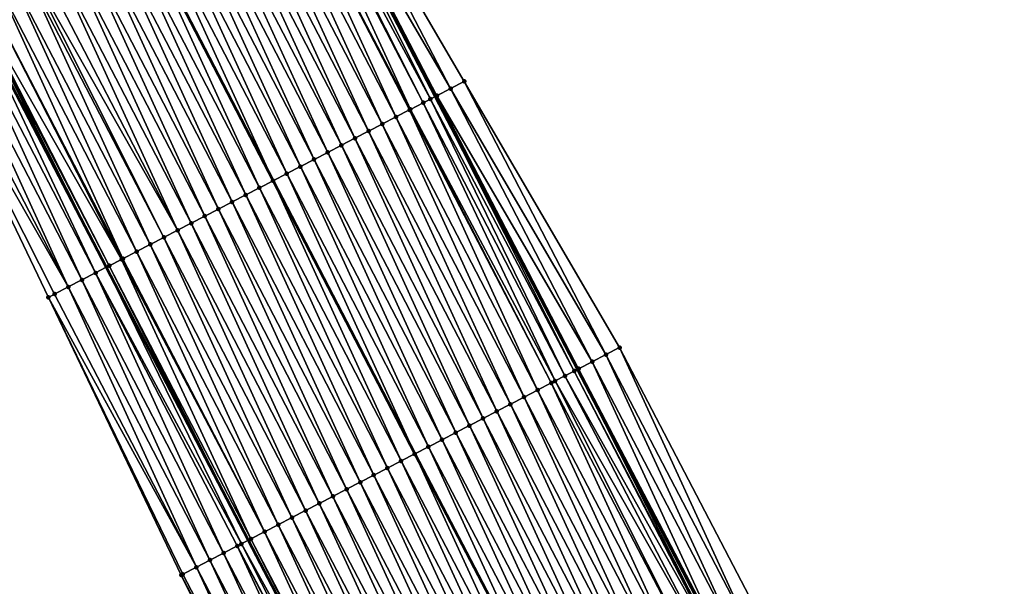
# Model space of a CAD drawing. Header units: feet. Extents: x 2007189 to 2022806, y 818621 to 837694.
# Tile 71 of 256: x 2013310 to 2013374, y 823115 to 823151. Entities that reach past the tile are written whole.
import ezdxf

# ---------------------------------------------------------------- set-up
doc = ezdxf.new("R2010")
doc.units = ezdxf.units.FT
doc.header["$MEASUREMENT"] = 0
for name, color, linetype, lineweight in [('EP_Travel Lane', 172, 'Continuous', 53), ('Road Shots', 141, 'Continuous', 100), ('Road X-Section', 40, 'Continuous', 13), ('STRIPING', 60, 'Continuous', 53)]:
    doc.layers.add(name, color=color, linetype=linetype, lineweight=lineweight)
doc.layers.add('I-77-MM17-21_SB-Surface-Border', color=7, linetype='Continuous')
doc.layers.add('I-77-MM17-21_SB-Surface-TIN', color=7, linetype='Continuous')

msp = doc.modelspace()

# ---------------------------------------------------------------- linework, layer by layer
at = {"layer": 'EP_Travel Lane'}
for points in [[(2013300.10428671, 823217.2809732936, 293.4040593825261), (2013309.343291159, 823199.5445596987, 293.1534310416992), (2013318.581849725, 823181.8090020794, 292.8362871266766), (2013327.820671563, 823164.0729390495, 292.5584153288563), (2013337.059446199, 823146.3369666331, 292.2735043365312), (2013346.298243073, 823128.6009515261, 291.9919012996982), (2013355.539329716, 823110.9051363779, 291.7382166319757), (2013364.797118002, 823093.1789239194, 291.4648199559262), (2013374.054971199, 823075.4520457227, 291.1947845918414), (2013383.31225531, 823057.7256314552, 290.9169893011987), (2013392.56932541, 823039.9996269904, 290.607682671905), (2013401.826421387, 823022.2735729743, 290.3021747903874), (2013411.083552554, 823004.5474515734, 290.0018589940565), (2013420.340719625, 822986.8212614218, 289.7068207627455), (2013429.597755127, 822969.0953232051, 289.3924133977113), (2013438.85484866, 822951.3692738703, 289.086551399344), (2013448.112171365, 822933.6427857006, 288.8144464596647), (2013457.369468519, 822915.9163464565, 288.5385674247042), (2013466.624107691, 822898.1661857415, 288.2662913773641), (2013475.855880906, 822880.4265586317, 287.9831142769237), (2013485.087585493, 822862.6870633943, 287.6888914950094), (2013494.319154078, 822844.9478294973, 287.3727849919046)], [(2013278.727651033, 823206.1892330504, 293.1254736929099), (2013287.962412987, 823188.4506579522, 292.8723417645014), (2013297.196568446, 823170.7132478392, 292.5287179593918), (2013306.430844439, 823152.9756061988, 292.2030764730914), (2013315.665312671, 823135.2375952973, 291.9061199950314), (2013324.899890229, 823117.4993743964, 291.6254835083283), (2013334.168931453, 823099.7502717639, 291.3403207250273), (2013343.426680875, 823082.024133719, 291.0607930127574), (2013352.683944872, 823064.2983680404, 290.7755883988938), (2013361.941192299, 823046.5720240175, 290.4923949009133), (2013371.198365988, 823028.8458211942, 290.1983324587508), (2013380.455628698, 823011.1194479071, 289.9173914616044), (2013389.7127102, 822993.393421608, 289.6097536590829), (2013398.969839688, 822975.6673034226, 289.3091916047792), (2013408.226910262, 822957.9412980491, 288.9999449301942), (2013417.48404017, 822940.2151790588, 288.6994390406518), (2013426.741229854, 822922.4889456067, 288.4077361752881), (2013435.998542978, 822904.7624757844, 288.1342228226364), (2013445.237817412, 822887.0430742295, 287.8475773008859), (2013454.471362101, 822869.304391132, 287.5629435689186), (2013463.704916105, 822851.5656901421, 287.2798097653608)]]:
    msp.add_polyline3d(points, dxfattribs=at)
at = {"layer": 'I-77-MM17-21_SB-Surface-Border', "color": 3, "linetype": 'Continuous', "lineweight": -3}
for points in [[(2013300.311278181, 823217.3885401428, 293.3966815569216), (2013309.524867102, 823199.638874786, 293.1496577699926), (2013319.625227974, 823182.3514197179, 292.7864189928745), (2013328.838643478, 823164.6020884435, 292.5134516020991), (2013338.939183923, 823147.3142874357, 292.1770763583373), (2013349.039741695, 823130.0264530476, 291.8432821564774), (2013358.276467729, 823112.3375283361, 291.5521005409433), (2013367.534344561, 823094.6111463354, 291.2926529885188), (2013376.79220716, 823076.8842423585, 291.0299722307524), (2013386.049570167, 823059.1576770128, 290.763797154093), (2013395.30678399, 823041.4313973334, 290.4756617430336), (2013404.564290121, 823023.7045579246, 290.2305651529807), (2013412.935304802, 823005.514973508, 289.9728862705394), (2013422.19234241, 822987.7890312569, 289.6587784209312), (2013430.563132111, 822969.5998776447, 289.3679608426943), (2013438.933979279, 822951.4106139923, 289.0856052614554), (2013448.191301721, 822933.6841263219, 288.81346186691), (2013457.448594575, 822915.9576953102, 288.536949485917), (2013466.703123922, 822898.2073165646, 288.2655909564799), (2013476.821623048, 822880.9299122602, 287.9317394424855), (2013485.166539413, 822862.7281672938, 287.6878284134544), (2013494.398069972, 822844.9889331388, 287.370434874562)], [(2013462.69281233, 822851.0395398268, 287.2435409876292), (2013454.12927008, 822869.1265608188, 287.5500925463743), (2013444.488624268, 822886.653549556, 287.8240622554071), (2013435.615750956, 822904.5627418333, 288.1238318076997), (2013424.040171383, 822921.0804447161, 288.2822833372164), (2013417.231539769, 822940.0834799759, 288.6894989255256), (2013406.327561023, 822956.9507653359, 288.9173601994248), (2013396.685802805, 822974.4763016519, 289.2008140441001), (2013387.127419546, 822992.0453905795, 289.4835567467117), (2013376.196490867, 823008.8988237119, 289.6980120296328), (2013366.421437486, 823026.3549787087, 289.9675840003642), (2013357.681233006, 823044.3510062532, 290.2708755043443), (2013348.424108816, 823062.0771142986, 290.5722194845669), (2013339.166972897, 823079.8026264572, 290.8545330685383), (2013329.405284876, 823097.2660759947, 291.101665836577), (2013320.537554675, 823115.2385747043, 291.403838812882), (2013311.901293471, 823133.2869192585, 291.7122090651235), (2013303.252681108, 823151.3287658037, 292.0258912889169), (2013295.264537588, 823169.7116645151, 292.4488874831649), (2013287.868444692, 823188.4019344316, 292.869037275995), (2013277.78702232, 823205.7012820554, 293.1061810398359)]]:
    msp.add_polyline3d(points, dxfattribs=at)
at = {"layer": 'I-77-MM17-21_SB-Surface-TIN', "color": 128, "linetype": 'Continuous', "lineweight": -3}
for points in [[(2013338.051974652, 823146.8529196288, 292.227872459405), (2013328.838643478, 823164.6020884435, 292.5134516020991), (2013327.951381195, 823164.140822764, 292.5563190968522)], [(2013338.051974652, 823146.8529196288, 292.227872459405), (2013338.939183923, 823147.3142874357, 292.1770763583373), (2013328.838643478, 823164.6020884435, 292.5134516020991)], [(2013336.742844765, 823146.1725300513, 292.2792198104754), (2013327.820671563, 823164.0729390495, 292.5584153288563), (2013327.232297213, 823163.7673683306, 292.5678512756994)], [(2013327.951381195, 823164.140822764, 292.5563190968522), (2013327.820671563, 823164.0729390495, 292.5584153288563), (2013337.059446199, 823146.3369666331, 292.2735043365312)], [(2013336.742844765, 823146.1725300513, 292.2792198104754), (2013337.059446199, 823146.3369666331, 292.2735043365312), (2013327.820671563, 823164.0729390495, 292.5584153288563)], [(2013337.164718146, 823146.3916428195, 292.2716039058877), (2013327.951381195, 823164.140822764, 292.5563190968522), (2013337.059446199, 823146.3369666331, 292.2735043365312)], [(2013337.164718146, 823146.3916428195, 292.2716039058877), (2013338.051974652, 823146.8529196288, 292.227872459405), (2013327.951381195, 823164.140822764, 292.5563190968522)], [(2013334.501895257, 823145.0098416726, 292.2452534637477), (2013326.176263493, 823163.2194340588, 292.5533433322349), (2013325.28861214, 823162.7589179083, 292.5380205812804)], [(2013335.447581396, 823145.5004670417, 292.2615414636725), (2013327.063906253, 823163.6799667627, 292.5673809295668), (2013326.176263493, 823163.2194340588, 292.5533433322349)], [(2013335.389546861, 823145.4703573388, 292.2606139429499), (2013335.447581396, 823145.5004670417, 292.2615414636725), (2013326.176263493, 823163.2194340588, 292.5533433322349)], [(2013334.501895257, 823145.0098416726, 292.2452534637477), (2013335.389546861, 823145.4703573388, 292.2606139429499), (2013326.176263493, 823163.2194340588, 292.5533433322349)], [(2013336.277172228, 823145.9309235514, 292.2720502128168), (2013327.232297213, 823163.7673683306, 292.5678512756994), (2013327.063906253, 823163.6799667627, 292.5673809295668)], [(2013335.447581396, 823145.5004670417, 292.2615414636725), (2013336.277172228, 823145.9309235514, 292.2720502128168), (2013327.063906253, 823163.6799667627, 292.5673809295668)], [(2013336.277172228, 823145.9309235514, 292.2720502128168), (2013336.742844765, 823146.1725300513, 292.2792198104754), (2013327.232297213, 823163.7673683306, 292.5678512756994)], [(2013333.614252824, 823144.5493083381, 292.2312646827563), (2013325.28861214, 823162.7589179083, 292.5380205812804), (2013324.400984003, 823162.2983570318, 292.5261701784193)], [(2013333.614252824, 823144.5493083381, 292.2312646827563), (2013334.501895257, 823145.0098416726, 292.2452534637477), (2013325.28861214, 823162.7589179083, 292.5380205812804)], [(2013332.726608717, 823144.088778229, 292.2170254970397), (2013324.400984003, 823162.2983570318, 292.5261701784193), (2013323.513342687, 823161.8378215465, 292.512348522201)], [(2013332.726608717, 823144.088778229, 292.2170254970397), (2013333.614252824, 823144.5493083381, 292.2312646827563), (2013324.400984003, 823162.2983570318, 292.5261701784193)], [(2013330.951306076, 823143.1677458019, 292.1863895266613), (2013322.62569042, 823161.3773071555, 292.4968891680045), (2013321.738049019, 823160.9167718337, 292.4830548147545)], [(2013331.838949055, 823143.6282780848, 292.2004599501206), (2013323.513342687, 823161.8378215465, 292.512348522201), (2013322.62569042, 823161.3773071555, 292.4968891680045)], [(2013330.951306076, 823143.1677458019, 292.1863895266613), (2013331.838949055, 823143.6282780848, 292.2004599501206), (2013322.62569042, 823161.3773071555, 292.4968891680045)], [(2013331.838949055, 823143.6282780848, 292.2004599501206), (2013332.726608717, 823144.088778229, 292.2170254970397), (2013323.513342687, 823161.8378215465, 292.512348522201)], [(2013330.063643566, 823142.7072511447, 292.1693980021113), (2013321.738049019, 823160.9167718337, 292.4830548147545), (2013320.850400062, 823160.4562510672, 292.4680904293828)], [(2013330.063643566, 823142.7072511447, 292.1693980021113), (2013330.951306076, 823143.1677458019, 292.1863895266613), (2013321.738049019, 823160.9167718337, 292.4830548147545)], [(2013328.288341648, 823141.7862173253, 292.1388701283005), (2013319.962739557, 823159.995752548, 292.4513988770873), (2013319.075079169, 823159.535253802, 292.4347249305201)], [(2013329.175982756, 823142.2467532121, 292.1526607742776), (2013320.850400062, 823160.4562510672, 292.4680904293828), (2013319.962739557, 823159.995752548, 292.4513988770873)], [(2013328.288341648, 823141.7862173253, 292.1388701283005), (2013329.175982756, 823142.2467532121, 292.1526607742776), (2013319.962739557, 823159.995752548, 292.4513988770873)], [(2013329.175982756, 823142.2467532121, 292.1526607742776), (2013330.063643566, 823142.7072511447, 292.1693980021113), (2013320.850400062, 823160.4562510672, 292.4680904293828)], [(2013327.400688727, 823141.3257041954, 292.1233127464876), (2013319.075079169, 823159.535253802, 292.4347249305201), (2013318.187427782, 823159.0747377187, 292.4193969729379)], [(2013327.400688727, 823141.3257041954, 292.1233127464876), (2013328.288341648, 823141.7862173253, 292.1388701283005), (2013319.075079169, 823159.535253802, 292.4347249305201)], [(2013318.187427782, 823159.0747377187, 292.4193969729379), (2013317.299729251, 823158.6143097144, 292.3971857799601), (2013326.512990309, 823140.8652759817, 292.1011178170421)], [(2013327.400688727, 823141.3257041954, 292.1233127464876), (2013318.187427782, 823159.0747377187, 292.4193969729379), (2013326.512990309, 823140.8652759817, 292.1011178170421)], [(2013324.737706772, 823139.9442094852, 292.0731718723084), (2013316.412050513, 823158.15384906, 292.3775997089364), (2013315.52442911, 823157.6932752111, 292.3667564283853)], [(2013325.625336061, 823140.4047681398, 292.0851949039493), (2013317.299729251, 823158.6143097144, 292.3971857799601), (2013316.412050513, 823158.15384906, 292.3775997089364)], [(2013324.737706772, 823139.9442094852, 292.0731718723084), (2013325.625336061, 823140.4047681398, 292.0851949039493), (2013316.412050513, 823158.15384906, 292.3775997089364)], [(2013325.625336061, 823140.4047681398, 292.0851949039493), (2013326.512990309, 823140.8652759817, 292.1011178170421), (2013317.299729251, 823158.6143097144, 292.3971857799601)], [(2013323.850059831, 823139.4836848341, 292.0585089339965), (2013315.52442911, 823157.6932752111, 292.3667564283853), (2013314.636792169, 823157.2327312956, 292.3535892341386)], [(2013323.850059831, 823139.4836848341, 292.0585089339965), (2013324.737706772, 823139.9442094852, 292.0731718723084), (2013315.52442911, 823157.6932752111, 292.3667564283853)], [(2013322.074791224, 823138.562586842, 292.0329631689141), (2013313.749166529, 823156.772165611, 292.3421121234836), (2013312.86152838, 823156.3116240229, 292.3287642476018)], [(2013322.962433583, 823139.0231203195, 292.0469408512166), (2013314.636792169, 823157.2327312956, 292.3535892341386), (2013313.749166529, 823156.772165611, 292.3421121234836)], [(2013322.074791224, 823138.562586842, 292.0329631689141), (2013322.962433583, 823139.0231203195, 292.0469408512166), (2013313.749166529, 823156.772165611, 292.3421121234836)], [(2013322.962433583, 823139.0231203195, 292.0469408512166), (2013323.850059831, 823139.4836848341, 292.0585089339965), (2013314.636792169, 823157.2327312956, 292.3535892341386)], [(2013321.187147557, 823138.1020558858, 292.0187897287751), (2013312.86152838, 823156.3116240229, 292.3287642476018), (2013311.973883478, 823155.8510954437, 292.3144064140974)], [(2013321.187147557, 823138.1020558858, 292.0187897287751), (2013322.074791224, 823138.562586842, 292.0329631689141), (2013312.86152838, 823156.3116240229, 292.3287642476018)], [(2013320.299499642, 823137.6415331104, 292.0039811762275), (2013311.973883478, 823155.8510954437, 292.3144064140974), (2013311.086234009, 823155.3905756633, 292.2993654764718)], [(2013320.299499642, 823137.6415331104, 292.0039811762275), (2013321.187147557, 823138.1020558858, 292.0187897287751), (2013311.973883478, 823155.8510954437, 292.3144064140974)], [(2013318.524180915, 823136.7205316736, 291.9709392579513), (2013310.19858786, 823154.9300494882, 292.2848210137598), (2013309.310934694, 823154.4695368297, 292.2692271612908)], [(2013319.411841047, 823137.1810309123, 291.9875750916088), (2013310.442234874, 823155.0564524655, 292.289137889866), (2013310.19858786, 823154.9300494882, 292.2848210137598)], [(2013318.524180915, 823136.7205316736, 291.9709392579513), (2013319.411841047, 823137.1810309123, 291.9875750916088), (2013310.19858786, 823154.9300494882, 292.2848210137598)], [(2013320.299499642, 823137.6415331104, 292.0039811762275), (2013311.086234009, 823155.3905756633, 292.2993654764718), (2013310.442234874, 823155.0564524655, 292.289137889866)], [(2013319.411841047, 823137.1810309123, 291.9875750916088), (2013320.299499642, 823137.6415331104, 292.0039811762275), (2013310.442234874, 823155.0564524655, 292.289137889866)], [(2013317.636549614, 823136.2599768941, 291.9586153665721), (2013309.310934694, 823154.4695368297, 292.2692271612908), (2013308.423274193, 823154.0090383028, 292.2525361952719)], [(2013317.636549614, 823136.2599768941, 291.9586153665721), (2013318.524180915, 823136.7205316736, 291.9709392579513), (2013309.310934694, 823154.4695368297, 292.2692271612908)], [(2013316.665052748, 823135.7560235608, 291.9380462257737), (2013307.535604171, 823153.548558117, 292.2344213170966), (2013306.745645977, 823153.1388236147, 292.2147825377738)], [(2013316.748880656, 823135.7994946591, 291.9406594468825), (2013308.423274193, 823154.0090383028, 292.2525361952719), (2013307.535604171, 823153.548558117, 292.2344213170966)], [(2013316.665052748, 823135.7560235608, 291.9380462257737), (2013316.748880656, 823135.7994946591, 291.9406594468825), (2013307.535604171, 823153.548558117, 292.2344213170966)], [(2013316.748880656, 823135.7994946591, 291.9406594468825), (2013317.636549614, 823136.2599768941, 291.9586153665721), (2013308.423274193, 823154.0090383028, 292.2525361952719)], [(2013314.973377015, 823134.8788494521, 291.8799613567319), (2013306.430844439, 823152.9756061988, 292.2030764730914), (2013305.76011484, 823152.6278853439, 292.1758636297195)], [(2013306.647904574, 823153.0881349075, 292.2118830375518), (2013306.430844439, 823152.9756061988, 292.2030764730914), (2013315.665312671, 823135.2375952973, 291.9061199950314)], [(2013314.973377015, 823134.8788494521, 291.8799613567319), (2013315.665312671, 823135.2375952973, 291.9061199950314), (2013306.430844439, 823152.9756061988, 292.2030764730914)], [(2013315.861150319, 823135.339130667, 291.9135236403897), (2013306.745645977, 823153.1388236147, 292.2147825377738), (2013306.647904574, 823153.0881349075, 292.2118830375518)], [(2013315.861150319, 823135.339130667, 291.9135236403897), (2013306.647904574, 823153.0881349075, 292.2118830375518), (2013315.665312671, 823135.2375952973, 291.9061199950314)], [(2013315.861150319, 823135.339130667, 291.9135236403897), (2013316.665052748, 823135.7560235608, 291.9380462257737), (2013306.745645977, 823153.1388236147, 292.2147825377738)], [(2013314.085485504, 823134.4187959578, 291.8287198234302), (2013305.76011484, 823152.6278853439, 292.1758636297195), (2013304.872214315, 823152.1678492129, 292.1232742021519)], [(2013314.085485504, 823134.4187959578, 291.8287198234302), (2013314.973377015, 823134.8788494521, 291.8799613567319), (2013305.76011484, 823152.6278853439, 292.1758636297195)], [(2013313.197609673, 823133.9587122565, 291.7798234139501), (2013303.984295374, 823151.7078485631, 292.0679301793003), (2013303.252681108, 823151.3287658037, 292.0258912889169)], [(2013313.197609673, 823133.9587122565, 291.7798234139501), (2013304.872214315, 823152.1678492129, 292.1232742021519), (2013303.984295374, 823151.7078485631, 292.0679301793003)], [(2013313.197609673, 823133.9587122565, 291.7798234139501), (2013314.085485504, 823134.4187959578, 291.8287198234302), (2013304.872214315, 823152.1678492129, 292.1232742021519)], [(2013311.901293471, 823133.2869192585, 291.7122090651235), (2013312.309747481, 823133.498602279, 291.7329670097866), (2013303.252681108, 823151.3287658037, 292.0258912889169)], [(2013312.309747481, 823133.498602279, 291.7329670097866), (2013313.197609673, 823133.9587122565, 291.7798234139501), (2013303.252681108, 823151.3287658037, 292.0258912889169)], [(2013348.152469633, 823129.5652062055, 291.8846875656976), (2013338.939183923, 823147.3142874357, 292.1770763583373), (2013338.051974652, 823146.8529196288, 292.227872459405)], [(2013348.152469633, 823129.5652062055, 291.8846875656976), (2013349.039741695, 823130.0264530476, 291.8432821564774), (2013338.939183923, 823147.3142874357, 292.1770763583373)], [(2013347.265261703, 823129.1038358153, 291.9356847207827), (2013338.051974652, 823146.8529196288, 292.227872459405), (2013337.164718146, 823146.3916428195, 292.2716039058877)], [(2013347.265261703, 823129.1038358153, 291.9356847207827), (2013348.152469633, 823129.5652062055, 291.8846875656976), (2013338.051974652, 823146.8529196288, 292.227872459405)], [(2013344.853593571, 823127.8511904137, 291.9836400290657), (2013336.277172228, 823145.9309235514, 292.2720502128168), (2013335.447581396, 823145.5004670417, 292.2615414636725)], [(2013345.490491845, 823128.1817770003, 291.9847341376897), (2013336.742844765, 823146.1725300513, 292.2792198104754), (2013336.277172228, 823145.9309235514, 292.2720502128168)], [(2013344.853593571, 823127.8511904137, 291.9836400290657), (2013345.490491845, 823128.1817770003, 291.9847341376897), (2013336.277172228, 823145.9309235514, 292.2720502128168)], [(2013346.098532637, 823128.4972038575, 291.9968510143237), (2013337.059446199, 823146.3369666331, 292.2735043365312), (2013336.742844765, 823146.1725300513, 292.2792198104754)], [(2013345.490491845, 823128.1817770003, 291.9847341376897), (2013346.098532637, 823128.4972038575, 291.9968510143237), (2013336.742844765, 823146.1725300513, 292.2792198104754)], [(2013337.164718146, 823146.3916428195, 292.2716039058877), (2013337.059446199, 823146.3369666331, 292.2735043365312), (2013346.298243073, 823128.6009515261, 291.9919012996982)], [(2013346.098532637, 823128.4972038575, 291.9968510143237), (2013346.298243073, 823128.6009515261, 291.9919012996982), (2013337.059446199, 823146.3369666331, 292.2735043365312)], [(2013346.378075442, 823128.6424236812, 291.9899226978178), (2013337.164718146, 823146.3916428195, 292.2716039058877), (2013346.298243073, 823128.6009515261, 291.9919012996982)], [(2013346.378075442, 823128.6424236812, 291.9899226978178), (2013347.265261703, 823129.1038358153, 291.9356847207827), (2013337.164718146, 823146.3916428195, 292.2716039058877)], [(2013343.715244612, 823127.2606378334, 291.9623860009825), (2013335.389546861, 823145.4703573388, 292.2606139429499), (2013334.501895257, 823145.0098416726, 292.2452534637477)], [(2013344.602903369, 823127.7211397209, 291.9788156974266), (2013335.447581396, 823145.5004670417, 292.2615414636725), (2013335.389546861, 823145.4703573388, 292.2606139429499)], [(2013343.715244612, 823127.2606378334, 291.9623860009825), (2013344.602903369, 823127.7211397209, 291.9788156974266), (2013335.389546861, 823145.4703573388, 292.2606139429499)], [(2013344.602903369, 823127.7211397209, 291.9788156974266), (2013344.853593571, 823127.8511904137, 291.9836400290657), (2013335.447581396, 823145.5004670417, 292.2615414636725)], [(2013342.827618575, 823126.8000729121, 291.950849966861), (2013334.501895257, 823145.0098416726, 292.2452534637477), (2013333.614252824, 823144.5493083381, 292.2312646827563)], [(2013342.827618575, 823126.8000729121, 291.950849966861), (2013343.715244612, 823127.2606378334, 291.9623860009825), (2013334.501895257, 823145.0098416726, 292.2452534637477)], [(2013341.052308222, 823125.8790553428, 291.9190614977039), (2013332.726608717, 823144.088778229, 292.2170254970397), (2013331.838949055, 823143.6282780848, 292.2004599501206)], [(2013341.939969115, 823126.3395531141, 291.9358107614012), (2013333.614252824, 823144.5493083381, 292.2312646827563), (2013332.726608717, 823144.088778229, 292.2170254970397)], [(2013341.052308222, 823125.8790553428, 291.9190614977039), (2013341.939969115, 823126.3395531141, 291.9358107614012), (2013332.726608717, 823144.088778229, 292.2170254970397)], [(2013341.939969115, 823126.3395531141, 291.9358107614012), (2013342.827618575, 823126.8000729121, 291.950849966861), (2013333.614252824, 823144.5493083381, 292.2312646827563)], [(2013340.164669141, 823125.4185155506, 291.9055745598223), (2013331.838949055, 823143.6282780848, 292.2004599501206), (2013330.951306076, 823143.1677458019, 292.1863895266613)], [(2013340.164669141, 823125.4185155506, 291.9055745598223), (2013341.052308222, 823125.8790553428, 291.9190614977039), (2013331.838949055, 823143.6282780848, 292.2004599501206)], [(2013338.389343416, 823124.4975275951, 291.8714870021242), (2013330.063643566, 823142.7072511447, 292.1693980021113), (2013329.175982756, 823142.2467532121, 292.1526607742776)], [(2013339.277008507, 823124.9580172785, 291.8888641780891), (2013330.951306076, 823143.1677458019, 292.1863895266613), (2013330.063643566, 823142.7072511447, 292.1693980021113)], [(2013338.389343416, 823124.4975275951, 291.8714870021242), (2013339.277008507, 823124.9580172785, 291.8888641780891), (2013330.063643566, 823142.7072511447, 292.1693980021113)], [(2013339.277008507, 823124.9580172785, 291.8888641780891), (2013340.164669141, 823125.4185155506, 291.9055745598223), (2013330.951306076, 823143.1677458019, 292.1863895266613)], [(2013337.501698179, 823124.0369996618, 291.8570793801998), (2013329.175982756, 823142.2467532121, 292.1526607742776), (2013328.288341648, 823141.7862173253, 292.1388701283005)], [(2013337.501698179, 823124.0369996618, 291.8570793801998), (2013338.389343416, 823124.4975275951, 291.8714870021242), (2013329.175982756, 823142.2467532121, 292.1526607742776)], [(2013336.614042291, 823123.576492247, 291.8410787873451), (2013328.288341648, 823141.7862173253, 292.1388701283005), (2013327.400688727, 823141.3257041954, 292.1233127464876)], [(2013336.614042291, 823123.576492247, 291.8410787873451), (2013337.501698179, 823124.0369996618, 291.8570793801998), (2013328.288341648, 823141.7862173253, 292.1388701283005)], [(2013334.83865583, 823122.6556212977, 291.7979073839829), (2013326.512990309, 823140.8652759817, 292.1011178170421), (2013325.625336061, 823140.4047681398, 292.0851949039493)], [(2013327.400688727, 823141.3257041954, 292.1233127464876), (2013326.512990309, 823140.8652759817, 292.1011178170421), (2013335.726313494, 823123.1161225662, 291.8143402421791)], [(2013334.83865583, 823122.6556212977, 291.7979073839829), (2013335.726313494, 823123.1161225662, 291.8143402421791), (2013326.512990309, 823140.8652759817, 292.1011178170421)], [(2013336.614042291, 823123.576492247, 291.8410787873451), (2013327.400688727, 823141.3257041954, 292.1233127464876), (2013335.726313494, 823123.1161225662, 291.8143402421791)], [(2013333.951028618, 823122.1950586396, 291.7861956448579), (2013325.625336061, 823140.4047681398, 292.0851949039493), (2013324.737706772, 823139.9442094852, 292.0731718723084)], [(2013333.951028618, 823122.1950586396, 291.7861956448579), (2013334.83865583, 823122.6556212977, 291.7979073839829), (2013325.625336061, 823140.4047681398, 292.0851949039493)], [(2013332.175746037, 823121.2739875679, 291.758560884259), (2013323.850059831, 823139.4836848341, 292.0585089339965), (2013322.962433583, 823139.0231203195, 292.0469408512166)], [(2013333.063403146, 823121.7344926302, 291.774744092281), (2013324.737706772, 823139.9442094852, 292.0731718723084), (2013323.850059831, 823139.4836848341, 292.0585089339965)], [(2013332.175746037, 823121.2739875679, 291.758560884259), (2013333.063403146, 823121.7344926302, 291.774744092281), (2013323.850059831, 823139.4836848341, 292.0585089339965)], [(2013333.063403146, 823121.7344926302, 291.774744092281), (2013333.951028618, 823122.1950586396, 291.7861956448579), (2013324.737706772, 823139.9442094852, 292.0731718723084)], [(2013331.288102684, 823120.8134560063, 291.744434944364), (2013322.962433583, 823139.0231203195, 292.0469408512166), (2013322.074791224, 823138.562586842, 292.0329631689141)], [(2013331.288102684, 823120.8134560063, 291.744434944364), (2013332.175746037, 823121.2739875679, 291.758560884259), (2013322.962433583, 823139.0231203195, 292.0469408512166)], [(2013330.400436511, 823120.3529684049, 291.7268961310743), (2013322.074791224, 823138.562586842, 292.0329631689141), (2013321.187147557, 823138.1020558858, 292.0187897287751)], [(2013330.400436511, 823120.3529684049, 291.7268961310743), (2013331.288102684, 823120.8134560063, 291.744434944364), (2013322.074791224, 823138.562586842, 292.0329631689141)], [(2013328.625143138, 823119.4319181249, 291.6976471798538), (2013320.299499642, 823137.6415331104, 292.0039811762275), (2013319.411841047, 823137.1810309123, 291.9875750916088)], [(2013329.512806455, 823119.8924112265, 291.7147589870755), (2013321.187147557, 823138.1020558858, 292.0187897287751), (2013320.299499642, 823137.6415331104, 292.0039811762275)], [(2013328.625143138, 823119.4319181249, 291.6976471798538), (2013329.512806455, 823119.8924112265, 291.7147589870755), (2013320.299499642, 823137.6415331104, 292.0039811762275)], [(2013329.512806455, 823119.8924112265, 291.7147589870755), (2013330.400436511, 823120.3529684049, 291.7268961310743), (2013321.187147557, 823138.1020558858, 292.0187897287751)], [(2013327.737501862, 823118.9713825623, 291.6838318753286), (2013319.411841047, 823137.1810309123, 291.9875750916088), (2013318.524180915, 823136.7205316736, 291.9709392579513)], [(2013327.737501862, 823118.9713825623, 291.6838318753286), (2013328.625143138, 823119.4319181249, 291.6976471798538), (2013319.411841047, 823137.1810309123, 291.9875750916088)], [(2013325.962164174, 823118.0504176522, 291.6479551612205), (2013317.636549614, 823136.2599768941, 291.9586153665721), (2013316.748880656, 823135.7994946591, 291.9406594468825)], [(2013326.849848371, 823118.5108705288, 291.6681898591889), (2013318.524180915, 823136.7205316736, 291.9709392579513), (2013317.636549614, 823136.2599768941, 291.9586153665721)], [(2013325.962164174, 823118.0504176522, 291.6479551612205), (2013326.849848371, 823118.5108705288, 291.6681898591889), (2013317.636549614, 823136.2599768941, 291.9586153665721)], [(2013326.849848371, 823118.5108705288, 291.6681898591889), (2013327.737501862, 823118.9713825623, 291.6838318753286), (2013318.524180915, 823136.7205316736, 291.9709392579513)], [(2013325.074472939, 823117.589978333, 291.6266679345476), (2013316.665052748, 823135.7560235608, 291.9380462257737), (2013315.861150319, 823135.339130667, 291.9135236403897)], [(2013325.962164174, 823118.0504176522, 291.6479551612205), (2013316.748880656, 823135.7994946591, 291.9406594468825), (2013316.665052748, 823135.7560235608, 291.9380462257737)], [(2013325.074472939, 823117.589978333, 291.6266679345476), (2013325.962164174, 823118.0504176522, 291.6479551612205), (2013316.665052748, 823135.7560235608, 291.9380462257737)], [(2013324.452853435, 823117.267373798, 291.622450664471), (2013315.665312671, 823135.2375952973, 291.9061199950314), (2013314.973377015, 823134.8788494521, 291.8799613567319)], [(2013315.861150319, 823135.339130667, 291.9135236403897), (2013315.665312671, 823135.2375952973, 291.9061199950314), (2013324.899890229, 823117.4993743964, 291.6254835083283)], [(2013324.452853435, 823117.267373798, 291.622450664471), (2013324.899890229, 823117.4993743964, 291.6254835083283), (2013315.665312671, 823135.2375952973, 291.9061199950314)], [(2013325.074472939, 823117.589978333, 291.6266679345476), (2013315.861150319, 823135.339130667, 291.9135236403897), (2013324.899890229, 823117.4993743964, 291.6254835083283)], [(2013322.410960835, 823116.209504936, 291.497238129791), (2013314.085485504, 823134.4187959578, 291.8287198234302), (2013313.197609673, 823133.9587122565, 291.7798234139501)], [(2013323.298845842, 823116.6695709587, 291.5475065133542), (2013314.973377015, 823134.8788494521, 291.8799613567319), (2013314.085485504, 823134.4187959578, 291.8287198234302)], [(2013322.410960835, 823116.209504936, 291.497238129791), (2013323.298845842, 823116.6695709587, 291.5475065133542), (2013314.085485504, 823134.4187959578, 291.8287198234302)], [(2013323.298845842, 823116.6695709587, 291.5475065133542), (2013324.186795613, 823117.1295122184, 291.6074609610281), (2013314.973377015, 823134.8788494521, 291.8799613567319)], [(2013324.186795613, 823117.1295122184, 291.6074609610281), (2013324.452853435, 823117.267373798, 291.622450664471), (2013314.973377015, 823134.8788494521, 291.8799613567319)], [(2013321.523095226, 823115.7494015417, 291.4498711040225), (2013313.197609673, 823133.9587122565, 291.7798234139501), (2013312.309747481, 823133.498602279, 291.7329670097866)], [(2013321.523095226, 823115.7494015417, 291.4498711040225), (2013322.410960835, 823116.209504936, 291.497238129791), (2013313.197609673, 823133.9587122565, 291.7798234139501)], [(2013321.523095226, 823115.7494015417, 291.4498711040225), (2013312.309747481, 823133.498602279, 291.7329670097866), (2013311.901293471, 823133.2869192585, 291.7122090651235)], [(2013320.537554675, 823115.2385747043, 291.403838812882), (2013320.635267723, 823115.2892247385, 291.4082032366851), (2013311.901293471, 823133.2869192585, 291.7122090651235)], [(2013320.635267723, 823115.2892247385, 291.4082032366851), (2013321.523095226, 823115.7494015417, 291.4498711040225), (2013311.901293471, 823133.2869192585, 291.7122090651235)], [(2013357.390380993, 823111.8740083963, 291.6004147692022), (2013349.039741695, 823130.0264530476, 291.8432821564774), (2013348.152469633, 823129.5652062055, 291.8846875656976)], [(2013357.390380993, 823111.8740083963, 291.6004147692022), (2013358.276467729, 823112.3375283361, 291.5521005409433), (2013349.039741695, 823130.0264530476, 291.8432821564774)], [(2013356.504465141, 823111.4101612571, 291.675647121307), (2013348.152469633, 823129.5652062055, 291.8846875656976), (2013347.265261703, 823129.1038358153, 291.9356847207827)], [(2013356.504465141, 823111.4101612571, 291.675647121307), (2013357.390380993, 823111.8740083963, 291.6004147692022), (2013348.152469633, 823129.5652062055, 291.8846875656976)], [(2013355.323625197, 823110.7923886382, 291.7442101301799), (2013346.298243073, 823128.6009515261, 291.9919012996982), (2013346.098532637, 823128.4972038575, 291.9968510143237)], [(2013346.378075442, 823128.6424236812, 291.9899226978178), (2013346.298243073, 823128.6009515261, 291.9919012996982), (2013355.539329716, 823110.9051363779, 291.7382166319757)], [(2013355.323625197, 823110.7923886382, 291.7442101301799), (2013355.539329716, 823110.9051363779, 291.7382166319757), (2013346.298243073, 823128.6009515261, 291.9919012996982)], [(2013355.618454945, 823110.9464947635, 291.73601808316), (2013347.265261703, 823129.1038358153, 291.9356847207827), (2013346.378075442, 823128.6424236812, 291.9899226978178)], [(2013355.618454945, 823110.9464947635, 291.73601808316), (2013346.378075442, 823128.6424236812, 291.9899226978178), (2013355.539329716, 823110.9051363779, 291.7382166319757)], [(2013355.618454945, 823110.9464947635, 291.73601808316), (2013356.504465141, 823111.4101612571, 291.675647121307), (2013347.265261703, 823129.1038358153, 291.9356847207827)], [(2013354.732011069, 823110.4836586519, 291.7280749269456), (2013345.490491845, 823128.1817770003, 291.9847341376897), (2013344.853593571, 823127.8511904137, 291.9836400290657)], [(2013355.265374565, 823110.7619710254, 291.7439076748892), (2013346.098532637, 823128.4972038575, 291.9968510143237), (2013345.490491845, 823128.1817770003, 291.9847341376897)], [(2013354.732011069, 823110.4836586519, 291.7280749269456), (2013355.265374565, 823110.7619710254, 291.7439076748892), (2013345.490491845, 823128.1817770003, 291.9847341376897)], [(2013355.265374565, 823110.7619710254, 291.7439076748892), (2013355.323625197, 823110.7923886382, 291.7442101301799), (2013346.098532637, 823128.4972038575, 291.9968510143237)], [(2013352.959064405, 823109.558099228, 291.7029088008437), (2013344.602903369, 823127.7211397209, 291.9788156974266), (2013343.715244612, 823127.2606378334, 291.9623860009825)], [(2013353.845576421, 823110.020804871, 291.7215853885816), (2013344.853593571, 823127.8511904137, 291.9836400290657), (2013344.602903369, 823127.7211397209, 291.9788156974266)], [(2013352.959064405, 823109.558099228, 291.7029088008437), (2013353.845576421, 823110.020804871, 291.7215853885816), (2013344.602903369, 823127.7211397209, 291.9788156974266)], [(2013353.845576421, 823110.020804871, 291.7215853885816), (2013354.732011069, 823110.4836586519, 291.7280749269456), (2013344.853593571, 823127.8511904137, 291.9836400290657)], [(2013351.18605405, 823108.6326617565, 291.667709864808), (2013342.827618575, 823126.8000729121, 291.950849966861), (2013341.939969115, 823126.3395531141, 291.9358107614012)], [(2013352.072563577, 823109.095372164, 291.6859944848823), (2013343.715244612, 823127.2606378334, 291.9623860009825), (2013342.827618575, 823126.8000729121, 291.950849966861)], [(2013351.18605405, 823108.6326617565, 291.667709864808), (2013352.072563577, 823109.095372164, 291.6859944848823), (2013342.827618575, 823126.8000729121, 291.950849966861)], [(2013352.072563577, 823109.095372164, 291.6859944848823), (2013352.959064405, 823109.558099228, 291.7029088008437), (2013343.715244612, 823127.2606378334, 291.9623860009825)], [(2013350.299564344, 823108.169913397, 291.6525474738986), (2013341.939969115, 823126.3395531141, 291.9358107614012), (2013341.052308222, 823125.8790553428, 291.9190614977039)], [(2013350.299564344, 823108.169913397, 291.6525474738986), (2013351.18605405, 823108.6326617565, 291.667709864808), (2013341.939969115, 823126.3395531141, 291.9358107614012)], [(2013348.526580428, 823107.2444253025, 291.6215132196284), (2013340.164669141, 823125.4185155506, 291.9055745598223), (2013339.277008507, 823124.9580172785, 291.8888641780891)], [(2013349.413095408, 823107.707125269, 291.6406567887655), (2013341.052308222, 823125.8790553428, 291.9190614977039), (2013340.164669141, 823125.4185155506, 291.9055745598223)], [(2013348.526580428, 823107.2444253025, 291.6215132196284), (2013349.413095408, 823107.707125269, 291.6406567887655), (2013340.164669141, 823125.4185155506, 291.9055745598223)], [(2013349.413095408, 823107.707125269, 291.6406567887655), (2013350.299564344, 823108.169913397, 291.6525474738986), (2013341.052308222, 823125.8790553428, 291.9190614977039)], [(2013347.64007534, 823106.7817063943, 291.6039279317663), (2013339.277008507, 823124.9580172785, 291.8888641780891), (2013338.389343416, 823124.4975275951, 291.8714870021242)], [(2013347.64007534, 823106.7817063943, 291.6039279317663), (2013348.526580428, 823107.2444253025, 291.6215132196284), (2013339.277008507, 823124.9580172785, 291.8888641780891)], [(2013346.75358069, 823106.3189675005, 291.5879868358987), (2013338.389343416, 823124.4975275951, 291.8714870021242), (2013337.501698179, 823124.0369996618, 291.8570793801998)], [(2013346.75358069, 823106.3189675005, 291.5879868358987), (2013347.64007534, 823106.7817063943, 291.6039279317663), (2013338.389343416, 823124.4975275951, 291.8714870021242)], [(2013336.614042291, 823123.576492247, 291.8410787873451), (2013335.726313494, 823123.1161225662, 291.8143402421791), (2013344.98049878, 823105.3936643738, 291.5416885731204)], [(2013345.867069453, 823105.8562603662, 291.5694329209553), (2013337.501698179, 823124.0369996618, 291.8570793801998), (2013336.614042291, 823123.576492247, 291.8410787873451)], [(2013345.867069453, 823105.8562603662, 291.5694329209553), (2013336.614042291, 823123.576492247, 291.8410787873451), (2013344.98049878, 823105.3936643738, 291.5416885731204)], [(2013345.867069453, 823105.8562603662, 291.5694329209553), (2013346.75358069, 823106.3189675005, 291.5879868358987), (2013337.501698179, 823124.0369996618, 291.8570793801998)], [(2013344.094026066, 823104.9308861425, 291.5290306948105), (2013335.726313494, 823123.1161225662, 291.8143402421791), (2013334.83865583, 823122.6556212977, 291.7979073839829)], [(2013344.094026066, 823104.9308861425, 291.5290306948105), (2013344.98049878, 823105.3936643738, 291.5416885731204), (2013335.726313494, 823123.1161225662, 291.8143402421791)], [(2013342.321055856, 823104.0053718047, 291.5001554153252), (2013333.951028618, 823122.1950586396, 291.7861956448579), (2013333.063403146, 823121.7344926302, 291.774744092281)], [(2013343.20754779, 823104.4681158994, 291.5156686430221), (2013334.83865583, 823122.6556212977, 291.7979073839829), (2013333.951028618, 823122.1950586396, 291.7861956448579)], [(2013342.321055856, 823104.0053718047, 291.5001554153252), (2013343.20754779, 823104.4681158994, 291.5156686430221), (2013333.951028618, 823122.1950586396, 291.7861956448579)], [(2013343.20754779, 823104.4681158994, 291.5156686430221), (2013344.094026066, 823104.9308861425, 291.5290306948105), (2013334.83865583, 823122.6556212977, 291.7979073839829)], [(2013341.434571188, 823103.5426137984, 291.485786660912), (2013333.063403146, 823121.7344926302, 291.774744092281), (2013332.175746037, 823121.2739875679, 291.758560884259)], [(2013341.434571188, 823103.5426137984, 291.485786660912), (2013342.321055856, 823104.0053718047, 291.5001554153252), (2013333.063403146, 823121.7344926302, 291.774744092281)], [(2013340.548084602, 823103.0798594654, 291.4711157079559), (2013332.175746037, 823121.2739875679, 291.758560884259), (2013331.288102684, 823120.8134560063, 291.744434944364)], [(2013340.548084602, 823103.0798594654, 291.4711157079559), (2013341.434571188, 823103.5426137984, 291.485786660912), (2013332.175746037, 823121.2739875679, 291.758560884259)], [(2013338.775104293, 823102.1543644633, 291.4406497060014), (2013330.400436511, 823120.3529684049, 291.7268961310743), (2013329.512806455, 823119.8924112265, 291.7147589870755)], [(2013339.661594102, 823102.6171126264, 291.4558282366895), (2013331.288102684, 823120.8134560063, 291.744434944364), (2013330.400436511, 823120.3529684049, 291.7268961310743)], [(2013338.775104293, 823102.1543644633, 291.4406497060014), (2013339.661594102, 823102.6171126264, 291.4558282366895), (2013330.400436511, 823120.3529684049, 291.7268961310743)], [(2013339.661594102, 823102.6171126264, 291.4558282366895), (2013340.548084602, 823103.0798594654, 291.4711157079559), (2013331.288102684, 823120.8134560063, 291.744434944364)], [(2013337.888596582, 823101.6916505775, 291.4226512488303), (2013329.512806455, 823119.8924112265, 291.7147589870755), (2013328.625143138, 823119.4319181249, 291.6976471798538)], [(2013337.888596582, 823101.6916505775, 291.4226512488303), (2013338.775104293, 823102.1543644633, 291.4406497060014), (2013329.512806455, 823119.8924112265, 291.7147589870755)], [(2013337.002101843, 823101.228911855, 291.4066960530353), (2013328.625143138, 823119.4319181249, 291.6976471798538), (2013327.737501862, 823118.9713825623, 291.6838318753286)], [(2013337.002101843, 823101.228911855, 291.4066960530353), (2013337.888596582, 823101.6916505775, 291.4226512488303), (2013328.625143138, 823119.4319181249, 291.6976471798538)], [(2013335.229083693, 823100.3034893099, 291.3702691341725), (2013326.849848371, 823118.5108705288, 291.6681898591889), (2013325.962164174, 823118.0504176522, 291.6479551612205)], [(2013336.115603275, 823100.7661804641, 291.3901376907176), (2013327.737501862, 823118.9713825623, 291.6838318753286), (2013326.849848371, 823118.5108705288, 291.6681898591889)], [(2013335.229083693, 823100.3034893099, 291.3702691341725), (2013336.115603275, 823100.7661804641, 291.3901376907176), (2013326.849848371, 823118.5108705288, 291.6681898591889)], [(2013336.115603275, 823100.7661804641, 291.3901376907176), (2013337.002101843, 823101.228911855, 291.4066960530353), (2013327.737501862, 823118.9713825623, 291.6838318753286)], [(2013334.342538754, 823099.8408467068, 291.3464063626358), (2013325.962164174, 823118.0504176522, 291.6479551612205), (2013325.074472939, 823117.589978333, 291.6266679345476)], [(2013334.342538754, 823099.8408467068, 291.3464063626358), (2013335.229083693, 823100.3034893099, 291.3702691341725), (2013325.962164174, 823118.0504176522, 291.6479551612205)], [(2013332.569214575, 823098.9160101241, 291.2617733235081), (2013324.186795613, 823117.1295122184, 291.6074609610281), (2013323.298845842, 823116.6695709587, 291.5475065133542)], [(2013333.544936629, 823099.4247192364, 291.3184471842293), (2013324.452853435, 823117.267373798, 291.622450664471), (2013324.186795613, 823117.1295122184, 291.6074609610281)], [(2013332.569214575, 823098.9160101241, 291.2617733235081), (2013333.455936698, 823099.3783134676, 291.3135464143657), (2013324.186795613, 823117.1295122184, 291.6074609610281)], [(2013333.455936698, 823099.3783134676, 291.3135464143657), (2013333.544936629, 823099.4247192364, 291.3184471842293), (2013324.186795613, 823117.1295122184, 291.6074609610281)], [(2013324.452853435, 823117.267373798, 291.622450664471), (2013334.168931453, 823099.7502717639, 291.3403207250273), (2013324.899890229, 823117.4993743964, 291.6254835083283)], [(2013333.544936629, 823099.4247192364, 291.3184471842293), (2013334.168931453, 823099.7502717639, 291.3403207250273), (2013324.452853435, 823117.267373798, 291.622450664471)], [(2013325.074472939, 823117.589978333, 291.6266679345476), (2013324.899890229, 823117.4993743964, 291.6254835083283), (2013334.168931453, 823099.7502717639, 291.3403207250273)], [(2013334.342538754, 823099.8408467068, 291.3464063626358), (2013325.074472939, 823117.589978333, 291.6266679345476), (2013334.168931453, 823099.7502717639, 291.3403207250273)], [(2013331.682514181, 823098.4536651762, 291.2134229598), (2013323.298845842, 823116.6695709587, 291.5475065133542), (2013322.410960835, 823116.209504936, 291.497238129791)], [(2013331.682514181, 823098.4536651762, 291.2134229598), (2013332.569214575, 823098.9160101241, 291.2617733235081), (2013323.298845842, 823116.6695709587, 291.5475065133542)], [(2013330.795853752, 823097.991243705, 291.1713680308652), (2013322.410960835, 823116.209504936, 291.497238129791), (2013321.523095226, 823115.7494015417, 291.4498711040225)], [(2013330.795853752, 823097.991243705, 291.1713680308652), (2013331.682514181, 823098.4536651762, 291.2134229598), (2013322.410960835, 823116.209504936, 291.497238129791)], [(2013329.909195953, 823097.5288171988, 291.1297273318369), (2013320.635267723, 823115.2892247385, 291.4082032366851), (2013320.537554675, 823115.2385747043, 291.403838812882)], [(2013329.405284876, 823097.2660759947, 291.101665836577), (2013329.909195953, 823097.5288171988, 291.1297273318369), (2013320.537554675, 823115.2385747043, 291.403838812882)], [(2013329.909195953, 823097.5288171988, 291.1297273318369), (2013321.523095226, 823115.7494015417, 291.4498711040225), (2013320.635267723, 823115.2892247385, 291.4082032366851)], [(2013329.909195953, 823097.5288171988, 291.1297273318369), (2013330.795853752, 823097.991243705, 291.1713680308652), (2013321.523095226, 823115.7494015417, 291.4498711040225)]]:
    msp.add_3dface(points, dxfattribs=at)
at = {"layer": 'Road Shots', "lineweight": 100}
for p in [(2013338.939183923, 823147.3142874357, 292.1770763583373), (2013338.051974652, 823146.8529196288, 292.227872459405), (2013336.277172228, 823145.9309235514, 292.2720502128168), (2013336.742844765, 823146.1725300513, 292.2792198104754), (2013337.164718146, 823146.3916428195, 292.2716039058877), (2013335.389546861, 823145.4703573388, 292.2606139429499), (2013335.447581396, 823145.5004670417, 292.2615414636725), (2013334.501895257, 823145.0098416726, 292.2452534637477), (2013332.726608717, 823144.088778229, 292.2170254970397), (2013333.614252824, 823144.5493083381, 292.2312646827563), (2013331.838949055, 823143.6282780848, 292.2004599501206), (2013330.063643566, 823142.7072511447, 292.1693980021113), (2013330.951306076, 823143.1677458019, 292.1863895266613), (2013329.175982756, 823142.2467532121, 292.1526607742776), (2013328.288341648, 823141.7862173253, 292.1388701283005), (2013326.512991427, 823140.8652765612, 292.1011178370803), (2013327.400688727, 823141.3257041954, 292.1233127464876), (2013325.625336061, 823140.4047681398, 292.0851949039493), (2013323.850059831, 823139.4836848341, 292.0585089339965), (2013324.737706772, 823139.9442094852, 292.0731718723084), (2013322.962433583, 823139.0231203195, 292.0469408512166), (2013322.074791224, 823138.562586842, 292.0329631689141), (2013320.299499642, 823137.6415331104, 292.0039811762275), (2013321.187147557, 823138.1020558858, 292.0187897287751), (2013319.411841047, 823137.1810309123, 291.9875750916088), (2013317.636549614, 823136.2599768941, 291.9586153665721), (2013318.524180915, 823136.7205316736, 291.9709392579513), (2013316.665052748, 823135.7560235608, 291.9380462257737), (2013316.748880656, 823135.7994946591, 291.9406594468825), (2013315.861150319, 823135.339130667, 291.9135236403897), (2013314.085485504, 823134.4187959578, 291.8287198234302), (2013314.973377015, 823134.8788494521, 291.8799613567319), (2013313.197609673, 823133.9587122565, 291.7798234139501), (2013311.901293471, 823133.2869192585, 291.7122090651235), (2013312.309747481, 823133.498602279, 291.7329670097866), (2013349.039741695, 823130.0264530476, 291.8432821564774), (2013348.152469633, 823129.5652062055, 291.8846875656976), (2013346.378075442, 823128.6424236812, 291.9899226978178), (2013347.265261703, 823129.1038358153, 291.9356847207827), (2013345.490491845, 823128.1817770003, 291.9847341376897), (2013346.098532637, 823128.4972038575, 291.9968510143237), (2013344.602903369, 823127.7211397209, 291.9788156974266), (2013344.853593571, 823127.8511904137, 291.9836400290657), (2013342.827618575, 823126.8000729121, 291.950849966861), (2013343.715244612, 823127.2606378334, 291.9623860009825), (2013341.939969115, 823126.3395531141, 291.9358107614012), (2013340.164669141, 823125.4185155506, 291.9055745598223), (2013341.052308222, 823125.8790553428, 291.9190614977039), (2013339.277008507, 823124.9580172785, 291.8888641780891), (2013338.389343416, 823124.4975275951, 291.8714870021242), (2013336.614042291, 823123.576492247, 291.8410787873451), (2013337.501698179, 823124.0369996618, 291.8570793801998), (2013335.726314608, 823123.116123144, 291.8143402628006), (2013333.951028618, 823122.1950586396, 291.7861956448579), (2013334.83865583, 823122.6556212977, 291.7979073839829), (2013333.063403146, 823121.7344926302, 291.774744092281), (2013332.175746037, 823121.2739875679, 291.758560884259), (2013330.400436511, 823120.3529684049, 291.7268961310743), (2013331.288102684, 823120.8134560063, 291.744434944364), (2013329.512806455, 823119.8924112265, 291.7147589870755), (2013328.625143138, 823119.4319181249, 291.6976471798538), (2013326.849848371, 823118.5108705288, 291.6681898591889), (2013327.737501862, 823118.9713825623, 291.6838318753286), (2013325.962164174, 823118.0504176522, 291.6479551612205), (2013324.186795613, 823117.1295122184, 291.6074609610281), (2013324.452853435, 823117.267373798, 291.622450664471), (2013325.074472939, 823117.589978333, 291.6266679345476), (2013323.298845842, 823116.6695709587, 291.5475065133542), (2013322.410960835, 823116.209504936, 291.497238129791), (2013320.537554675, 823115.2385747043, 291.403838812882), (2013320.635267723, 823115.2892247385, 291.4082032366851), (2013321.523095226, 823115.7494015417, 291.4498711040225)]:
    msp.add_point(p, dxfattribs=at)
at = {"layer": 'Road X-Section', "extrusion": (-0.4606650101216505, 0.8874554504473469, 0.01451109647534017), "elevation": -196963.9924022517, "flags": 128}
msp.add_lwpolyline([(-2166171.860536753, 3150.672311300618), (-2166170.860536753, 3150.723112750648), (-2166169.860536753, 3150.766848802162), (-2166169.385155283, 3150.774465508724), (-2166168.860536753, 3150.767295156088), (-2166167.925917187, 3150.756785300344), (-2166167.860536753, 3150.755857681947), (-2166166.860536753, 3150.740495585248), (-2166165.860536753, 3150.726505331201), (-2166164.860536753, 3150.712264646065), (-2166163.860536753, 3150.695697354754), (-2166162.860536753, 3150.681625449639), (-2166161.860536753, 3150.664632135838), (-2166160.860536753, 3150.647893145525), (-2166159.860536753, 3150.634101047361), (-2166158.860536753, 3150.618542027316), (-2166157.860536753, 3150.596344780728), (-2166156.860536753, 3150.580420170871), (-2166155.860536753, 3150.568395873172), (-2166154.860536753, 3150.553731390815), (-2166153.860536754, 3150.54216208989), (-2166152.860536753, 3150.528182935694), (-2166151.860536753, 3150.51400800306), (-2166150.860536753, 3150.499197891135), (-2166149.860536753, 3150.482790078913), (-2166148.860536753, 3150.466152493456), (-2166147.860536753, 3150.453827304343), (-2166146.860536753, 3150.435869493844), (-2166146.766107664, 3150.43325599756), (-2166145.860536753, 3150.408730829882), (-2166144.860536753, 3150.375165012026), (-2166143.860536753, 3150.32391808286), (-2166142.860536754, 3150.275016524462), (-2166141.860536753, 3150.228155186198), (-2166141.400488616, 3150.20739505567)], dxfattribs=at)
at = {"layer": 'Road X-Section', "extrusion": (-0.4606650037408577, 0.8874554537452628, 0.01451109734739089), "elevation": -196983.9768407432, "flags": 128}
msp.add_lwpolyline([(-2166172.861951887, 3150.628680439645), (-2166171.861951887, 3150.670090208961), (-2166170.861951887, 3150.721092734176), (-2166169.861951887, 3150.775336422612), (-2166169.546939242, 3150.782265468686), (-2166168.861951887, 3150.770147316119), (-2166168.144367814, 3150.769053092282), (-2166167.861951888, 3150.764228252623), (-2166166.861951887, 3150.747796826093), (-2166165.861951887, 3150.736259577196), (-2166164.861951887, 3150.721218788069), (-2166163.861951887, 3150.70446776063), (-2166162.861951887, 3150.690979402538), (-2166161.861951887, 3150.67426726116), (-2166160.861951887, 3150.65688825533), (-2166159.861951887, 3150.642479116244), (-2166158.861951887, 3150.62647683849), (-2166157.861951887, 3150.599735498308), (-2166156.861951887, 3150.583300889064), (-2166155.861951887, 3150.571587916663), (-2166154.861951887, 3150.560135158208), (-2166153.861951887, 3150.543950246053), (-2166152.861951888, 3150.529822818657), (-2166151.861951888, 3150.512282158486), (-2166150.861951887, 3150.500143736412), (-2166149.861951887, 3150.483030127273), (-2166148.861951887, 3150.469213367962), (-2166147.861951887, 3150.453569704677), (-2166146.861951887, 3150.433332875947), (-2166145.861951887, 3150.412043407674), (-2166145.161605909, 3150.407825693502), (-2166144.861951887, 3150.392834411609), (-2166143.861951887, 3150.332873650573), (-2166142.861951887, 3150.282599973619), (-2166141.861951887, 3150.235227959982), (-2166140.861951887, 3150.193555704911), (-2166140.751891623, 3150.189190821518)], dxfattribs=at)
at = {"layer": 'STRIPING'}
msp.add_polyline3d([(2013289.659979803, 823211.8613459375, 293.2904341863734), (2013298.873560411, 823194.1116966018, 293.0421598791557), (2013308.086591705, 823176.3631055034, 292.7117268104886), (2013317.299729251, 823158.6143097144, 292.3971857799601), (2013326.512990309, 823140.8652759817, 292.1011178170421), (2013335.726313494, 823123.1161225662, 291.8143402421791), (2013344.98049878, 823105.3936643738, 291.5416885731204), (2013354.238230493, 823087.6675602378, 291.2593758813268), (2013363.49579992, 823069.9412176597, 290.9833055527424), (2013372.753010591, 823052.2149440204, 290.6946956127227), (2013382.010199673, 823034.4887117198, 290.4029074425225), (2013391.267372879, 823016.7625098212, 290.1087789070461), (2013400.524497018, 822999.0364018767, 289.8074247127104), (2013409.781616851, 822981.3103021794, 289.5054345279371), (2013419.038641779, 822963.5843842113, 289.1894671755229), (2013428.295858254, 822945.8580994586, 288.9017126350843), (2013437.553125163, 822928.1317181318, 288.6213868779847), (2013446.810338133, 822910.4054400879, 288.3331150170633), (2013456.057057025, 822892.6700521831, 288.0699559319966), (2013465.288821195, 822874.9303691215, 287.7901567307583), (2013474.520515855, 822857.1908196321, 287.4991712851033)], dxfattribs=at)

doc.saveas('drawing.dxf')
